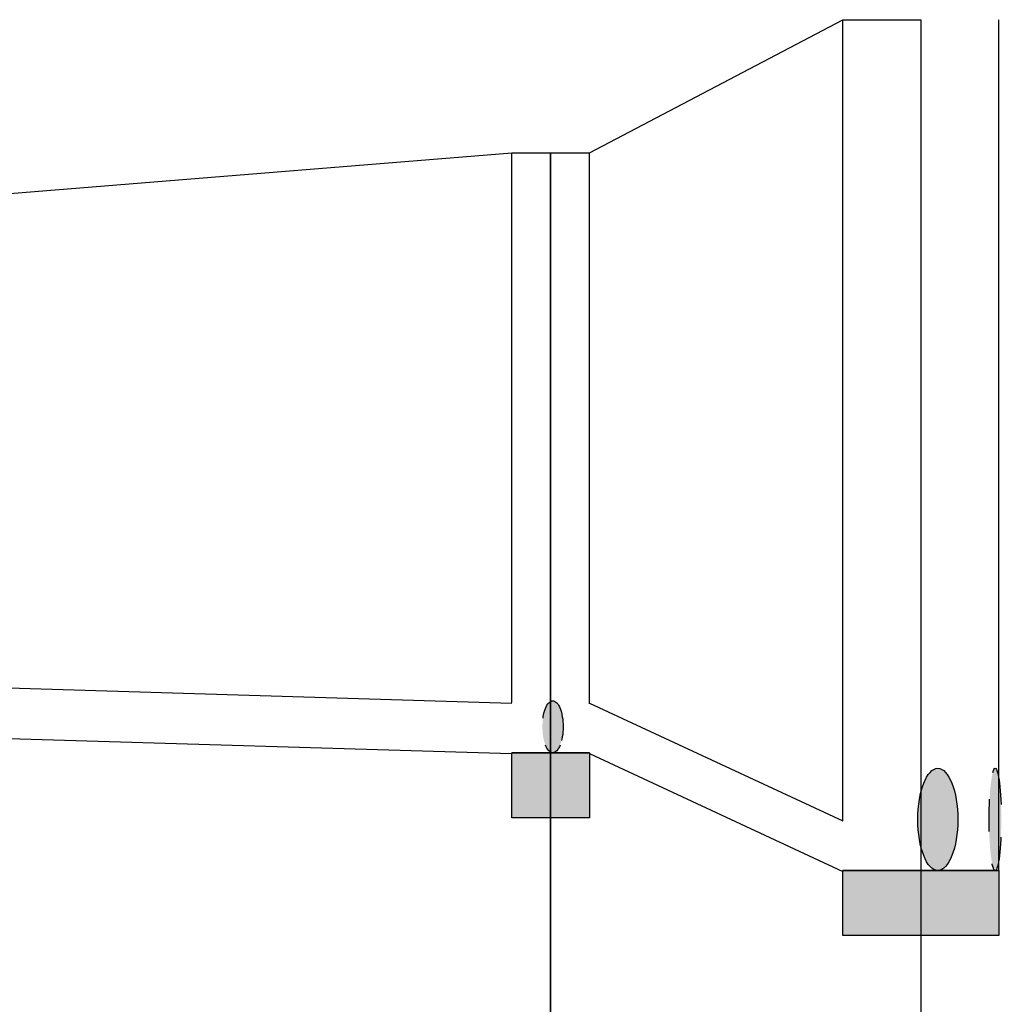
# Model space of a CAD drawing. Extents: x 5552506 to 5553307, y 5642054 to 5642708.
# Tile 65 of 73: x 5553288.36 to 5553291.38, y 5642431.12 to 5642434.15. Entities that reach past the tile are written whole.
import ezdxf
from ezdxf.lldxf.tags import DXFTag

# ---------------------------------------------------------------- set-up
doc = ezdxf.new("R2010")
doc.units = 0
doc.header["$MEASUREMENT"] = 0
doc.linetypes.add('DOT', pattern=[0.25, 0, -0.25])
for name, color, linetype in [('IS_Sieci_na_profilu', 211, 'SOLID'), ('IS_Tabelka_profilu', 211, 'SOLID'), ('IS_Teren_proj', 211, 'SOLID')]:
    doc.layers.add(name, color=color, linetype=linetype)
tags = doc.linetypes.add('SOLID', pattern=[10, 10, 0]).pattern_tags.tags
tags[6:7] = [DXFTag(74, 4), DXFTag(75, 0), DXFTag(340, '0'), DXFTag(46, 0.0), DXFTag(50, 0.0), DXFTag(44, 0.0), DXFTag(45, 0.0)]
tags[4:5] = [DXFTag(74, 4), DXFTag(75, 0), DXFTag(340, '0'), DXFTag(46, 0.0), DXFTag(50, 0.0), DXFTag(44, 0.0), DXFTag(45, 0.0)]

msp = doc.modelspace()

# ---------------------------------------------------------------- hatches: boundary and pattern name
at = {"layer": 'IS_Sieci_na_profilu', "linetype": 'DOT', "ltscale": 0.01, "true_color": 0xffffff}
h = msp.add_hatch(color=7, dxfattribs=at)
edge = h.paths.add_edge_path()
edge.add_ellipse((5553290.00176, 5642431.97238), major_axis=(0, 0.08), ratio=0.3994021, start_angle=0, end_angle=360)
at = {"layer": 'IS_Sieci_na_profilu', "ltscale": 0.01}
for points in [[(5553289.87521, 5642431.89238), (5553289.99521, 5642431.89238), (5553290.11521, 5642431.89238), (5553290.11521, 5642431.69238), (5553289.99521, 5642431.69238), (5553289.87521, 5642431.69238)], [(5553290.89521, 5642431.52942), (5553291.13521, 5642431.52942), (5553291.37521, 5642431.52942), (5553291.37521, 5642431.32942), (5553291.13521, 5642431.32942), (5553290.89521, 5642431.32942)]]:
    msp.add_hatch(color=256, dxfattribs=at).paths.add_polyline_path(points)
at = {"layer": 'IS_Sieci_na_profilu', "ltscale": 0.01, "true_color": 0xffffff}
h = msp.add_hatch(color=7, dxfattribs=at)
edge = h.paths.add_edge_path()
edge.add_ellipse((5553291.1876, 5642431.68692), major_axis=(0, 0.1575), ratio=0.390353, start_angle=0, end_angle=360)
at = {"layer": 'IS_Sieci_na_profilu', "linetype": 'DOT', "ltscale": 0.01, "true_color": 0xffffff}
h = msp.add_hatch(color=7, dxfattribs=at)
edge = h.paths.add_edge_path()
edge.add_ellipse((5553291.36427, 5642431.68692), major_axis=(0, 0.1575), ratio=0.1193898, start_angle=0, end_angle=360)

# ---------------------------------------------------------------- linework, layer by layer
at = {"layer": 'IS_Sieci_na_profilu', "ltscale": 0.01}
for p, q in [((5553290.89521, 5642431.68472), (5553290.89521, 5642434.15093)), ((5553291.37521, 5642431.52942), (5553291.37521, 5642434.15093)), ((5553289.87521, 5642432.04768), (5553289.87521, 5642433.74093)), ((5553290.11521, 5642432.04298), (5553290.11521, 5642433.74093)), ((5553289.87521, 5642431.89238), (5553289.99521, 5642431.89238)), ((5553289.99521, 5642431.89238), (5553289.87521, 5642431.89238)), ((5553289.87521, 5642431.89238), (5553289.87521, 5642431.89238)), ((5553289.87521, 5642431.89238), (5553289.99521, 5642431.89238)), ((5553289.87521, 5642431.69238), (5553289.87521, 5642431.89238)), ((5553289.87521, 5642431.89238), (5553289.87521, 5642431.89238)), ((5553289.99521, 5642431.89238), (5553289.99521, 5642431.89238)), ((5553289.99521, 5642431.89238), (5553290.11521, 5642431.89238)), ((5553290.11521, 5642431.89238), (5553289.99521, 5642431.89238)), ((5553289.99521, 5642431.89238), (5553289.99521, 5642431.89238)), ((5553289.99521, 5642431.89238), (5553289.99521, 5642431.89238)), ((5553289.99521, 5642431.89238), (5553290.11521, 5642431.89238)), ((5553290.11521, 5642431.89238), (5553290.11521, 5642431.89238)), ((5553290.11521, 5642431.89238), (5553290.11521, 5642431.69238)), ((5553289.99521, 5642431.69238), (5553289.87521, 5642431.69238)), ((5553290.11521, 5642431.69238), (5553289.99521, 5642431.69238)), ((5553289.99521, 5642431.69238), (5553289.99521, 5642431.69238)), ((5553290.89521, 5642431.52942), (5553291.13521, 5642431.52942)), ((5553291.13521, 5642431.52942), (5553290.89521, 5642431.52942)), ((5553290.89521, 5642431.52942), (5553290.89521, 5642431.52942)), ((5553290.89521, 5642431.52942), (5553291.13521, 5642431.52942)), ((5553290.89521, 5642431.32942), (5553290.89521, 5642431.52942)), ((5553290.89521, 5642431.52942), (5553290.89521, 5642431.52942)), ((5553291.13521, 5642431.52942), (5553291.13521, 5642431.52942)), ((5553291.13521, 5642431.52942), (5553291.37521, 5642431.52942)), ((5553291.37521, 5642431.52942), (5553291.13521, 5642431.52942)), ((5553291.13521, 5642431.52942), (5553291.13521, 5642431.52942)), ((5553291.13521, 5642431.52942), (5553291.13521, 5642431.52942)), ((5553291.13521, 5642431.52942), (5553291.37521, 5642431.52942)), ((5553291.37521, 5642431.52942), (5553291.37521, 5642431.52942)), ((5553291.37521, 5642431.52942), (5553291.37521, 5642431.32942)), ((5553291.13521, 5642431.32942), (5553290.89521, 5642431.32942)), ((5553291.37521, 5642431.32942), (5553291.13521, 5642431.32942)), ((5553291.13521, 5642431.32942), (5553291.13521, 5642431.32942))]:
    msp.add_line(p, q, dxfattribs=at)
at = {"layer": 'IS_Sieci_na_profilu', "color": 82, "ltscale": 0.01, "true_color": 0x2de10d}
for p, q in [((5553285.45521, 5642432.17858), (5553289.87521, 5642432.04533)), ((5553290.11521, 5642432.04533), (5553290.89521, 5642431.68237)), ((5553285.45521, 5642432.02328), (5553289.87521, 5642431.89003)), ((5553290.11521, 5642431.89003), (5553290.89521, 5642431.52707))]:
    msp.add_line(p, q, dxfattribs=at)
at = {"layer": 'IS_Sieci_na_profilu', "linetype": 'DOT', "ltscale": 0.01}
for centre, major_axis, ratio in [((5553290.00176, 5642431.97238), (0, 0.08), 0.3994021), ((5553291.36427, 5642431.68692), (0, 0.1575), 0.1193898)]:
    msp.add_ellipse(centre, major_axis=major_axis, ratio=ratio, dxfattribs=at)
at = {"layer": 'IS_Sieci_na_profilu', "ltscale": 0.01}
msp.add_ellipse((5553291.1876, 5642431.68692), major_axis=(0, 0.1575), ratio=0.390353, dxfattribs=at)
at = {"layer": 'IS_Tabelka_profilu', "ltscale": 0.01}
for p, q in [((5553291.13521, 5642434.15093), (5553291.13521, 5642422.09093)), ((5553289.99521, 5642433.74093), (5553289.99521, 5642422.09093)), ((5553289.99521, 5642422.09093), (5553289.99521, 5642433.74093))]:
    msp.add_line(p, q, dxfattribs=at)
at = {"layer": 'IS_Teren_proj', "ltscale": 0.01}
for p, q in [((5553290.11521, 5642433.74093), (5553290.89521, 5642434.15093)), ((5553290.89521, 5642434.15093), (5553291.13521, 5642434.15093)), ((5553285.45521, 5642433.38093), (5553289.87521, 5642433.74093)), ((5553289.87521, 5642433.74093), (5553289.99521, 5642433.74093)), ((5553289.99521, 5642433.74093), (5553290.11521, 5642433.74093))]:
    msp.add_line(p, q, dxfattribs=at)

doc.saveas('drawing.dxf')
